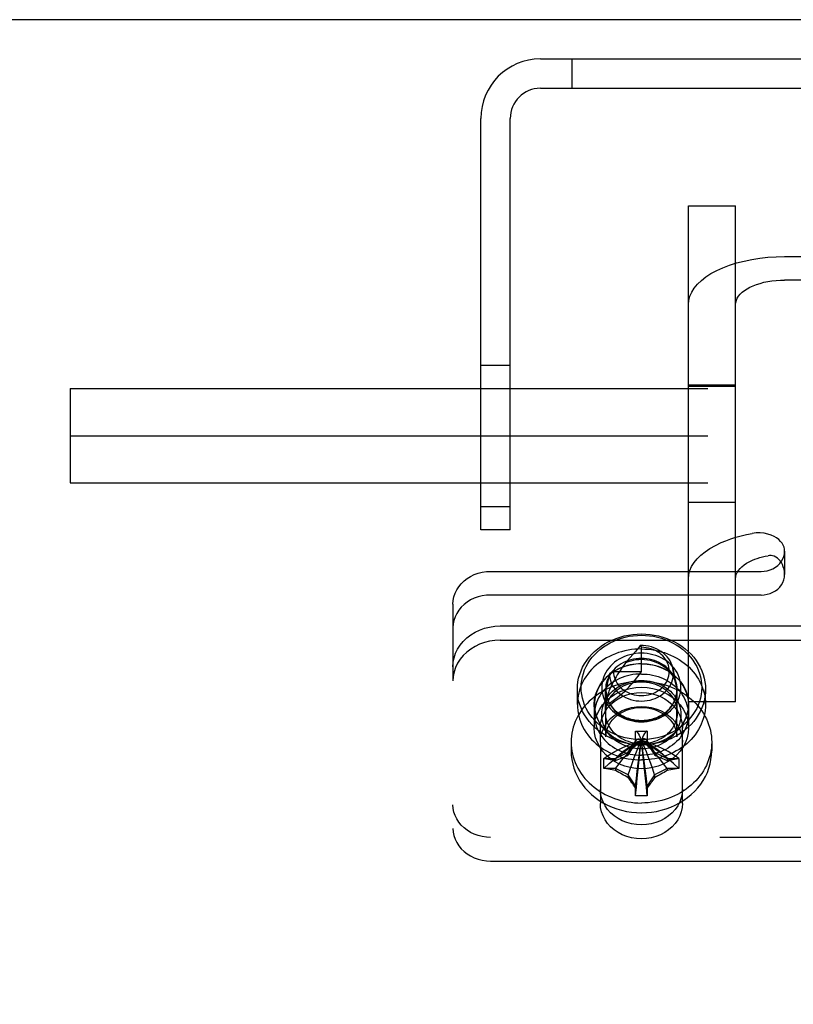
# Model space of a CAD drawing. Header units: inches. Extents: x 0 to 308, y 0 to 199.
# Tile 89 of 139: x 119.06 to 121.11, y 142.72 to 145.33. Entities that reach past the tile are written whole.
import ezdxf

# ---------------------------------------------------------------- set-up
doc = ezdxf.new("R2010")
doc.units = ezdxf.units.IN
doc.header["$LTSCALE"] = 16.920913
doc.header["$MEASUREMENT"] = 0
doc.linetypes.add('HIDDEN', pattern=[0.2, 0.1, -0.1])
doc.layers.get('0').update_dxf_attribs({"linetype": 'CONTINUOUS'})
doc.layers.add('DEFAULT_2', color=8, linetype='HIDDEN')

msp = doc.modelspace()

# ---------------------------------------------------------------- linework, layer by layer
at = {"color": 7, "linetype": 'Continuous'}
msp.add_line((126.4607, 145.3338), (48.8147, 145.3338), dxfattribs=at)
at = {"layer": 'DEFAULT_2', "color": 8, "linetype": 'HIDDEN'}
for p, q in [((120.4417, 145.2298), (126.2417, 145.2298)), ((120.5247, 145.2298), (120.5247, 145.1518)), ((120.4417, 145.1518), (122.1257, 145.1518)), ((120.2837, 143.9798), (120.2837, 145.0718)), ((120.3617, 143.9798), (120.3617, 145.0718)), ((120.8347, 143.5237), (120.8347, 144.8399)), ((120.8347, 144.8399), (120.9597, 144.8399)), ((120.9597, 143.5237), (120.9597, 144.8399)), ((121.0897, 144.7054), (121.8297, 144.7054)), ((121.8297, 144.6429), (121.0897, 144.6429)), ((120.2837, 144.4173), (120.3617, 144.4173)), ((119.1942, 144.3548), (119.1942, 144.1048)), ((119.1942, 144.3548), (126.1942, 144.3548)), ((120.9597, 144.3643), (120.8347, 144.3643)), ((120.9597, 144.3604), (120.8347, 144.3604)), ((119.1942, 144.2298), (126.1942, 144.2298)), ((119.1942, 144.1048), (126.1942, 144.1048)), ((120.2837, 144.0423), (120.3617, 144.0423)), ((120.9597, 144.0523), (120.8347, 144.0523)), ((120.3617, 143.9798), (120.2837, 143.9798)), ((121.0897, 143.9239), (121.0897, 143.8614)), ((120.3097, 143.8697), (121.0272, 143.8697)), ((121.0272, 143.8072), (120.3097, 143.8072)), ((120.2097, 143.7831), (120.2097, 143.5792)), ((120.3347, 143.725), (122.5847, 143.725)), ((120.3347, 143.6875), (122.5847, 143.6875)), ((120.7065, 143.6729), (120.7097, 143.6684)), ((120.6936, 143.6573), (120.673, 143.6334)), ((120.7097, 143.6043), (120.7097, 143.6684)), ((120.673, 143.6334), (120.6677, 143.6272)), ((120.6247, 143.5993), (120.6157, 143.5543)), ((120.6357, 143.6043), (120.6247, 143.5993)), ((120.6357, 143.6043), (120.7097, 143.6043)), ((120.7934, 143.6121), (120.8022, 143.5684)), ((120.2097, 141.002), (120.2097, 143.5792)), ((120.5397, 143.5168), (120.5397, 143.5568)), ((120.6147, 143.4948), (120.6147, 143.5568)), ((120.6157, 143.4309), (120.6157, 143.5543)), ((120.8037, 143.4309), (120.8037, 143.5543)), ((120.8047, 143.4948), (120.8047, 143.5568)), ((120.8797, 143.5168), (120.8797, 143.5568)), ((120.5847, 143.5168), (120.5847, 143.4543)), ((120.5852, 143.4898), (120.5852, 143.5168)), ((120.8342, 143.4898), (120.8342, 143.5168)), ((120.9597, 143.5237), (120.8347, 143.5237)), ((120.8347, 143.5168), (120.8347, 143.4543)), ((120.6007, 143.4168), (120.6007, 143.4543)), ((120.6942, 143.4453), (120.6942, 143.4463)), ((120.6942, 143.4463), (120.7251, 143.4463)), ((120.6942, 143.4144), (120.6942, 143.4453)), ((120.7251, 143.4463), (120.7252, 143.4453)), ((120.7252, 143.4453), (120.7252, 143.4144)), ((120.8187, 143.4168), (120.8187, 143.4543)), ((120.5232, 143.4168), (120.5232, 143.3935)), ((120.6007, 143.4168), (120.6007, 143.2544)), ((120.6748, 143.3904), (120.6947, 143.4203)), ((120.6942, 143.4195), (120.6947, 143.4203)), ((120.7072, 143.421), (120.7097, 143.4221)), ((120.7084, 143.4215), (120.7097, 143.4221)), ((120.7121, 143.421), (120.7097, 143.4221)), ((120.7252, 143.4195), (120.7246, 143.4203)), ((120.7446, 143.3904), (120.7246, 143.4203)), ((120.8187, 143.2544), (120.8187, 143.4168)), ((120.8962, 143.4168), (120.8962, 143.3935)), ((120.6412, 143.3736), (120.6748, 143.3904)), ((120.6748, 143.3904), (120.6759, 143.3922)), ((120.6748, 143.3904), (120.6748, 143.3829)), ((120.7446, 143.3904), (120.7434, 143.3922)), ((120.7446, 143.3904), (120.7446, 143.3829)), ((120.7446, 143.3904), (120.7782, 143.3736)), ((120.6104, 143.3737), (120.6114, 143.3736)), ((120.6114, 143.3736), (120.6412, 143.3736)), ((120.6412, 143.3736), (120.6412, 143.3685)), ((120.7782, 143.3736), (120.7782, 143.3685)), ((120.7782, 143.3736), (120.808, 143.3736)), ((120.808, 143.3736), (120.8089, 143.3737)), ((120.6114, 143.3467), (120.6104, 143.347)), ((120.6412, 143.3467), (120.6114, 143.3467)), ((120.6412, 143.3467), (120.6412, 143.3417)), ((120.6748, 143.3299), (120.6412, 143.3467)), ((120.7782, 143.3467), (120.7446, 143.3299)), ((120.7782, 143.3467), (120.7782, 143.3417)), ((120.808, 143.3467), (120.7782, 143.3467)), ((120.8089, 143.347), (120.808, 143.3467)), ((120.6748, 143.3299), (120.6748, 143.3224)), ((120.6942, 143.3008), (120.6748, 143.3299)), ((120.7446, 143.3299), (120.7252, 143.3008)), ((120.7446, 143.3299), (120.7446, 143.3224)), ((120.6942, 143.275), (120.6942, 143.3008)), ((120.7252, 143.3008), (120.7252, 143.275)), ((120.6942, 143.2744), (120.6942, 143.275)), ((120.7252, 143.275), (120.7251, 143.2744)), ((122.6097, 143.1639), (120.3097, 143.1639)), ((120.3097, 143.1014), (122.6097, 143.1014))]:
    msp.add_line(p, q, dxfattribs=at)
for points in [[(120.8347, 144.5779), (120.8357, 144.5891), (120.8385, 144.6001), (120.8434, 144.6109), (120.85, 144.6216), (120.8586, 144.6318), (120.8688, 144.6417), (120.8808, 144.6511), (120.8943, 144.6599), (120.9094, 144.6681), (120.9258, 144.6756), (120.9434, 144.6824), (120.9622, 144.6884), (120.9819, 144.6935), (121.0025, 144.6978), (121.0237, 144.7011), (121.0454, 144.7035), (121.0674, 144.705), (121.0897, 144.7054)], [(120.9597, 144.5779), (120.9602, 144.5836), (120.9616, 144.5892), (120.9641, 144.5948), (120.9675, 144.6002), (120.9719, 144.6054), (120.9771, 144.6104), (120.9832, 144.6152), (120.9901, 144.6197), (120.9977, 144.6239), (121.0061, 144.6277), (121.0151, 144.6312), (121.0247, 144.6342), (121.0347, 144.6369), (121.0452, 144.639), (121.056, 144.6407), (121.0671, 144.642), (121.0783, 144.6427), (121.0897, 144.6429)], [(120.9216, 143.9464), (120.9339, 143.9514), (120.9468, 143.9561), (120.9602, 143.9603), (120.9741, 143.9641), (120.9884, 143.9675), (121.0032, 143.9704)], [(121.0897, 143.9239), (121.0893, 143.929), (121.0881, 143.9341), (121.086, 143.9393), (121.083, 143.9444), (121.0791, 143.9494), (121.0742, 143.9542), (121.0684, 143.9587), (121.0615, 143.9628), (121.0537, 143.9662), (121.045, 143.969), (121.0354, 143.971), (121.0251, 143.972), (121.0144, 143.9718), (121.0032, 143.9704)], [(120.8347, 143.8505), (120.8356, 143.8614), (120.8384, 143.8721), (120.8429, 143.8827), (120.8493, 143.8931), (120.8574, 143.9031), (120.8672, 143.9128), (120.8786, 143.922), (120.8916, 143.9308), (120.9059, 143.9389), (120.9216, 143.9464)], [(121.004, 143.8994), (121.0103, 143.902), (121.0168, 143.9043), (121.0237, 143.9065), (121.0308, 143.9084), (121.0381, 143.9101), (121.0456, 143.9116)], [(121.0272, 143.8697), (121.0354, 143.8702), (121.0433, 143.8716), (121.0511, 143.8739), (121.0584, 143.877), (121.0652, 143.8809), (121.0714, 143.8856), (121.0767, 143.8909), (121.0813, 143.8968), (121.0849, 143.9031), (121.0875, 143.9098), (121.0891, 143.9167), (121.0897, 143.9239)], [(121.0897, 143.8614), (121.0892, 143.8688), (121.0881, 143.8757), (121.0862, 143.8821), (121.0838, 143.8879), (121.081, 143.8932), (121.0777, 143.8978), (121.0741, 143.9018), (121.0703, 143.9052), (121.0663, 143.9079), (121.0621, 143.9099), (121.0579, 143.9112), (121.0538, 143.912), (121.0497, 143.9121), (121.0456, 143.9116)], [(120.9597, 143.8505), (120.9601, 143.856), (120.9615, 143.8615), (120.9639, 143.8669), (120.9671, 143.8722), (120.9713, 143.8773), (120.9763, 143.8823), (120.9821, 143.887), (120.9887, 143.8914), (120.996, 143.8955), (121.004, 143.8994)], [(120.2097, 143.7831), (120.2103, 143.7929), (120.2122, 143.8024), (120.2153, 143.8117), (120.2196, 143.8207), (120.225, 143.8292), (120.2315, 143.8371), (120.239, 143.8444), (120.2473, 143.8508), (120.2565, 143.8565), (120.2663, 143.8612), (120.2766, 143.8649), (120.2874, 143.8676), (120.2984, 143.8692), (120.3097, 143.8697)], [(121.0272, 143.8072), (121.0354, 143.8077), (121.0433, 143.8091), (121.0511, 143.8114), (121.0584, 143.8145), (121.0652, 143.8184), (121.0714, 143.8231), (121.0767, 143.8284), (121.0813, 143.8343), (121.0849, 143.8406), (121.0875, 143.8473), (121.0891, 143.8542), (121.0897, 143.8614)], [(120.3097, 143.8072), (120.2984, 143.8067), (120.2874, 143.8051), (120.2766, 143.8024), (120.2663, 143.7987), (120.2565, 143.794), (120.2473, 143.7883), (120.239, 143.7819), (120.2315, 143.7746), (120.225, 143.7667), (120.2196, 143.7582), (120.2153, 143.7492), (120.2122, 143.7399), (120.2103, 143.7304), (120.2097, 143.7206)], [(120.2097, 143.6167), (120.2105, 143.6289), (120.2128, 143.6408), (120.2167, 143.6525), (120.222, 143.6637), (120.2288, 143.6743), (120.2369, 143.6842), (120.2463, 143.6932), (120.2567, 143.7013), (120.2682, 143.7084), (120.2804, 143.7142), (120.2934, 143.7189), (120.3069, 143.7222), (120.3206, 143.7243), (120.3347, 143.725)], [(120.5397, 143.5568), (120.5401, 143.5669), (120.5413, 143.5769), (120.5432, 143.5868), (120.546, 143.5966), (120.5495, 143.6062), (120.5538, 143.6156), (120.5588, 143.6247), (120.5645, 143.6335), (120.5709, 143.6419), (120.578, 143.6499), (120.5856, 143.6575), (120.5939, 143.6646), (120.6026, 143.6712), (120.6119, 143.6773), (120.6217, 143.6828), (120.6318, 143.6877), (120.6424, 143.692), (120.6532, 143.6957), (120.6643, 143.6987), (120.6755, 143.701), (120.6869, 143.7027), (120.6983, 143.7037), (120.7097, 143.704)], [(120.7097, 143.4233), (120.6989, 143.4236), (120.6882, 143.4245), (120.6775, 143.4261), (120.6669, 143.4283), (120.6565, 143.4311), (120.6463, 143.4346), (120.6364, 143.4386), (120.6269, 143.4433), (120.6177, 143.4485), (120.6089, 143.4542), (120.6007, 143.4604), (120.5929, 143.4671), (120.5857, 143.4742), (120.5791, 143.4818), (120.5731, 143.4897), (120.5677, 143.4979), (120.563, 143.5065), (120.5589, 143.5153), (120.5556, 143.5244), (120.553, 143.5336), (120.5512, 143.5429), (120.55, 143.5523), (120.5497, 143.5618), (120.55, 143.5713), (120.5512, 143.5807), (120.553, 143.5901), (120.5556, 143.5993), (120.5589, 143.6083), (120.563, 143.6171), (120.5677, 143.6257), (120.5731, 143.634), (120.5791, 143.6419), (120.5857, 143.6494), (120.5929, 143.6566), (120.6007, 143.6633), (120.6089, 143.6695), (120.6177, 143.6752), (120.6268, 143.6804), (120.6364, 143.685), (120.6463, 143.6891), (120.6565, 143.6925), (120.6669, 143.6954), (120.6775, 143.6976), (120.6882, 143.6991), (120.6989, 143.7001), (120.7097, 143.7004)], [(120.7097, 143.704), (120.7211, 143.7037), (120.7325, 143.7027), (120.7438, 143.701), (120.7551, 143.6987), (120.7661, 143.6957), (120.777, 143.692), (120.7875, 143.6877), (120.7977, 143.6828), (120.8074, 143.6773), (120.8167, 143.6712), (120.8255, 143.6646), (120.8337, 143.6575), (120.8414, 143.6499), (120.8484, 143.6419), (120.8548, 143.6335), (120.8605, 143.6247), (120.8655, 143.6156), (120.8698, 143.6062), (120.8733, 143.5966), (120.8761, 143.5868), (120.8781, 143.5769), (120.8793, 143.5669), (120.8797, 143.5568)], [(120.7097, 143.7004), (120.7204, 143.7001), (120.7311, 143.6991), (120.7418, 143.6976), (120.7524, 143.6954), (120.7628, 143.6925), (120.773, 143.6891), (120.7829, 143.685), (120.7925, 143.6804), (120.8017, 143.6752), (120.8104, 143.6695), (120.8187, 143.6633), (120.8264, 143.6566), (120.8336, 143.6494), (120.8403, 143.6419), (120.8463, 143.634), (120.8516, 143.6257), (120.8564, 143.6171), (120.8604, 143.6083), (120.8637, 143.5993), (120.8663, 143.5901), (120.8682, 143.5807), (120.8693, 143.5713), (120.8697, 143.5618), (120.8693, 143.5524), (120.8682, 143.5429), (120.8663, 143.5336), (120.8637, 143.5244), (120.8604, 143.5153), (120.8564, 143.5065), (120.8517, 143.4979), (120.8463, 143.4897), (120.8403, 143.4818), (120.8336, 143.4742), (120.8264, 143.4671), (120.8187, 143.4604), (120.8104, 143.4542), (120.8017, 143.4485), (120.7925, 143.4433), (120.7829, 143.4386), (120.773, 143.4346), (120.7628, 143.4311), (120.7524, 143.4283), (120.7418, 143.4261), (120.7311, 143.4245), (120.7204, 143.4236), (120.7097, 143.4233)], [(120.3347, 143.6875), (120.3206, 143.6868), (120.3069, 143.6847), (120.2934, 143.6814), (120.2804, 143.6767), (120.2682, 143.6709), (120.2567, 143.6638), (120.2463, 143.6557), (120.2369, 143.6467), (120.2288, 143.6368), (120.222, 143.6262), (120.2167, 143.615), (120.2128, 143.6033), (120.2105, 143.5914), (120.2097, 143.5792)], [(120.7065, 143.6729), (120.7025, 143.668), (120.6982, 143.6628), (120.6936, 143.6573)], [(120.7934, 143.6121), (120.793, 143.6139), (120.7912, 143.6202), (120.7887, 143.6263), (120.7857, 143.6323), (120.7821, 143.6379), (120.7779, 143.6433), (120.7731, 143.6483), (120.7679, 143.653), (120.7622, 143.6572), (120.7562, 143.661), (120.7497, 143.6643), (120.743, 143.6671), (120.736, 143.6693), (120.7288, 143.6711), (120.7214, 143.6723), (120.7139, 143.6729), (120.7065, 143.6729)], [(120.7097, 143.664), (120.7008, 143.6638), (120.6919, 143.6632), (120.6831, 143.6622), (120.6743, 143.6608), (120.6657, 143.659), (120.6571, 143.6568), (120.6487, 143.6543), (120.6405, 143.6513), (120.6325, 143.648), (120.6247, 143.6443), (120.6171, 143.6403), (120.6097, 143.6359), (120.6027, 143.6312), (120.5959, 143.6262), (120.5895, 143.6209), (120.5833, 143.6153), (120.5776, 143.6095), (120.5721, 143.6034), (120.5671, 143.597), (120.5624, 143.5904), (120.5582, 143.5837), (120.5544, 143.5767), (120.551, 143.5696), (120.548, 143.5623), (120.5455, 143.5549), (120.5434, 143.5474), (120.5418, 143.5399), (120.5406, 143.5322), (120.5399, 143.5245), (120.5397, 143.5168)], [(120.7097, 143.6528), (120.702, 143.6525), (120.6944, 143.6518), (120.6867, 143.6506), (120.6791, 143.6488), (120.6716, 143.6466), (120.6644, 143.6439), (120.6574, 143.6407), (120.6507, 143.637), (120.6443, 143.633), (120.6384, 143.6286), (120.6328, 143.6238), (120.6277, 143.6186), (120.623, 143.6131), (120.6188, 143.6074), (120.6151, 143.6014), (120.612, 143.5951), (120.6094, 143.5887), (120.6073, 143.5821), (120.6058, 143.5754), (120.605, 143.5686), (120.6047, 143.5618), (120.605, 143.555), (120.6058, 143.5482), (120.6073, 143.5415), (120.6094, 143.535), (120.612, 143.5285), (120.6151, 143.5223), (120.6188, 143.5163), (120.623, 143.5105), (120.6277, 143.505), (120.6328, 143.4999), (120.6384, 143.4951), (120.6443, 143.4906), (120.6507, 143.4866), (120.6574, 143.483), (120.6644, 143.4798), (120.6717, 143.4771), (120.6791, 143.4748), (120.6867, 143.4731), (120.6944, 143.4719), (120.702, 143.4711), (120.7097, 143.4709)], [(120.6357, 143.6043), (120.6359, 143.5988), (120.6367, 143.5934), (120.6381, 143.588), (120.64, 143.5827), (120.6424, 143.5775), (120.6454, 143.5726), (120.6489, 143.5678), (120.6528, 143.5634), (120.6571, 143.5592), (120.6619, 143.5554), (120.667, 143.552), (120.6724, 143.549), (120.6781, 143.5464), (120.6841, 143.5442), (120.6902, 143.5425), (120.6965, 143.5413), (120.703, 143.5405), (120.7094, 143.5402), (120.7159, 143.5405), (120.7223, 143.5412), (120.7286, 143.5424), (120.7348, 143.544), (120.7407, 143.5462), (120.7465, 143.5487), (120.7519, 143.5517), (120.7571, 143.5551), (120.7619, 143.5589), (120.7662, 143.563), (120.7702, 143.5674), (120.7737, 143.5721), (120.7767, 143.5771), (120.7791, 143.5823), (120.7811, 143.5876), (120.7825, 143.5931), (120.7834, 143.5986), (120.7837, 143.6042), (120.7834, 143.6098), (120.7826, 143.6153), (120.7812, 143.6208), (120.7792, 143.6262), (120.7768, 143.6313), (120.7738, 143.6363), (120.7703, 143.641), (120.7664, 143.6455), (120.762, 143.6496), (120.7573, 143.6534), (120.7522, 143.6568), (120.7467, 143.6598), (120.741, 143.6624), (120.735, 143.6645), (120.7289, 143.6662), (120.7225, 143.6674), (120.7162, 143.6682), (120.7097, 143.6684)], [(120.7097, 143.664), (120.7186, 143.6638), (120.7274, 143.6632), (120.7363, 143.6622), (120.745, 143.6608), (120.7537, 143.659), (120.7622, 143.6568), (120.7706, 143.6543), (120.7788, 143.6513), (120.7868, 143.648), (120.7947, 143.6443), (120.8023, 143.6403), (120.8096, 143.6359), (120.8167, 143.6312), (120.8234, 143.6262), (120.8299, 143.6209), (120.836, 143.6153), (120.8418, 143.6095), (120.8472, 143.6034), (120.8522, 143.597), (120.8569, 143.5904), (120.8611, 143.5837), (120.865, 143.5767), (120.8684, 143.5696), (120.8713, 143.5623), (120.8739, 143.5549), (120.876, 143.5474), (120.8776, 143.5399), (120.8787, 143.5322), (120.8794, 143.5245), (120.8797, 143.5168)], [(120.7097, 143.4709), (120.7173, 143.4711), (120.725, 143.4719), (120.7326, 143.4731), (120.7402, 143.4748), (120.7477, 143.4771), (120.7549, 143.4798), (120.762, 143.483), (120.7687, 143.4866), (120.775, 143.4906), (120.781, 143.4951), (120.7865, 143.4999), (120.7917, 143.505), (120.7963, 143.5105), (120.8005, 143.5163), (120.8042, 143.5223), (120.8074, 143.5285), (120.81, 143.535), (120.812, 143.5416), (120.8135, 143.5483), (120.8144, 143.555), (120.8147, 143.5618), (120.8144, 143.5686), (120.8135, 143.5754), (120.812, 143.5821), (120.81, 143.5887), (120.8074, 143.5951), (120.8042, 143.6014), (120.8005, 143.6074), (120.7963, 143.6132), (120.7917, 143.6186), (120.7865, 143.6238), (120.781, 143.6286), (120.775, 143.633), (120.7687, 143.6371), (120.7619, 143.6407), (120.7549, 143.6439), (120.7477, 143.6466), (120.7402, 143.6488), (120.7326, 143.6506), (120.725, 143.6518), (120.7173, 143.6525), (120.7097, 143.6528)], [(120.5847, 143.5168), (120.5856, 143.53), (120.5883, 143.5427), (120.5928, 143.5552), (120.599, 143.5671), (120.6068, 143.5783), (120.6161, 143.5886), (120.6268, 143.5978), (120.6387, 143.6059), (120.6516, 143.6127), (120.6653, 143.618), (120.6798, 143.6219), (120.6946, 143.6243), (120.7097, 143.6251), (120.7247, 143.6243), (120.7396, 143.6219), (120.754, 143.618), (120.7678, 143.6127), (120.7807, 143.6059), (120.7926, 143.5978), (120.8032, 143.5886), (120.8125, 143.5783), (120.8203, 143.5671), (120.8265, 143.5552), (120.831, 143.5427), (120.8337, 143.53), (120.8347, 143.5168)], [(120.7097, 143.6246), (120.7021, 143.6244), (120.6947, 143.6239), (120.6872, 143.6229), (120.6799, 143.6215), (120.6726, 143.6198), (120.6655, 143.6176), (120.6586, 143.6151), (120.6518, 143.6123), (120.6453, 143.6091), (120.6389, 143.6056), (120.6329, 143.6017), (120.6271, 143.5975), (120.6216, 143.5931), (120.6165, 143.5883), (120.6117, 143.5833), (120.6072, 143.5781), (120.6031, 143.5726), (120.5994, 143.5669), (120.5961, 143.5611), (120.5933, 143.5551), (120.5908, 143.5489), (120.5888, 143.5426), (120.5872, 143.5363), (120.5861, 143.5298), (120.5854, 143.5233), (120.5852, 143.5168)], [(120.7097, 143.6391), (120.7027, 143.6389), (120.6958, 143.6382), (120.6889, 143.6371), (120.682, 143.6355), (120.6753, 143.6335), (120.6687, 143.6311), (120.6624, 143.6282), (120.6563, 143.6249), (120.6505, 143.6212), (120.6451, 143.6172), (120.6401, 143.6129), (120.6355, 143.6082), (120.6312, 143.6033), (120.6275, 143.598), (120.6241, 143.5926), (120.6213, 143.5869), (120.6189, 143.5811), (120.6171, 143.5752), (120.6157, 143.5691), (120.6149, 143.563), (120.6147, 143.5568)], [(120.6677, 143.6272), (120.6636, 143.6216), (120.6597, 143.6162), (120.656, 143.6108), (120.6524, 143.6055), (120.649, 143.6003), (120.6457, 143.5953), (120.6426, 143.5903), (120.6398, 143.5855), (120.6371, 143.5808), (120.6347, 143.5764), (120.6324, 143.572), (120.6303, 143.5678), (120.6284, 143.5637), (120.6266, 143.5597), (120.625, 143.5558), (120.6235, 143.552), (120.6221, 143.5482), (120.6209, 143.5444), (120.6197, 143.5406), (120.6187, 143.5367), (120.6178, 143.5329), (120.617, 143.5291), (120.6164, 143.5253), (120.616, 143.5215), (120.6158, 143.5179), (120.6157, 143.5143)], [(120.7097, 143.6357), (120.7025, 143.6355), (120.6954, 143.6348), (120.6882, 143.6336), (120.6812, 143.6319), (120.6743, 143.6298), (120.6677, 143.6272)], [(120.8047, 143.5568), (120.8044, 143.563), (120.8036, 143.5691), (120.8023, 143.5752), (120.8004, 143.5811), (120.7981, 143.5869), (120.7952, 143.5926), (120.7919, 143.5981), (120.7881, 143.6033), (120.7839, 143.6082), (120.7792, 143.6129), (120.7742, 143.6172), (120.7688, 143.6212), (120.763, 143.6249), (120.757, 143.6282), (120.7506, 143.6311), (120.7441, 143.6335), (120.7373, 143.6355), (120.7305, 143.6371), (120.7235, 143.6382), (120.7166, 143.6389), (120.7097, 143.6391)], [(120.8022, 143.5684), (120.8004, 143.5755), (120.798, 143.5823), (120.7948, 143.5888), (120.791, 143.5951), (120.7866, 143.6011), (120.7815, 143.6068), (120.776, 143.612), (120.7699, 143.6168), (120.7633, 143.6212), (120.7564, 143.625), (120.7491, 143.6282), (120.7415, 143.6309), (120.7337, 143.633), (120.7257, 143.6345), (120.7177, 143.6354), (120.7097, 143.6357)], [(120.7097, 143.6246), (120.7172, 143.6244), (120.7247, 143.6239), (120.7321, 143.6229), (120.7395, 143.6215), (120.7467, 143.6198), (120.7538, 143.6176), (120.7608, 143.6151), (120.7675, 143.6123), (120.7741, 143.6091), (120.7804, 143.6056), (120.7864, 143.6017), (120.7922, 143.5975), (120.7977, 143.5931), (120.8029, 143.5883), (120.8077, 143.5833), (120.8121, 143.5781), (120.8162, 143.5726), (120.8199, 143.5669), (120.8232, 143.5611), (120.8261, 143.5551), (120.8285, 143.5489), (120.8306, 143.5426), (120.8321, 143.5363), (120.8333, 143.5298), (120.8339, 143.5233), (120.8342, 143.5168)], [(120.7097, 143.5976), (120.7021, 143.5974), (120.6947, 143.5969), (120.6872, 143.5959), (120.6799, 143.5945), (120.6726, 143.5928), (120.6655, 143.5906), (120.6586, 143.5881), (120.6518, 143.5853), (120.6453, 143.5821), (120.6389, 143.5786), (120.6329, 143.5747), (120.6271, 143.5705), (120.6216, 143.5661), (120.6165, 143.5613), (120.6117, 143.5563), (120.6072, 143.5511), (120.6031, 143.5456), (120.5994, 143.5399), (120.5961, 143.5341), (120.5933, 143.5281), (120.5908, 143.5219), (120.5888, 143.5156), (120.5872, 143.5093), (120.5861, 143.5028), (120.5854, 143.4963), (120.5852, 143.4898)], [(120.6157, 143.5143), (120.6234, 143.5194), (120.6309, 143.5246), (120.6381, 143.5298), (120.6451, 143.5352), (120.6519, 143.5406), (120.6584, 143.546), (120.6647, 143.5516), (120.6707, 143.5572), (120.6765, 143.5629), (120.682, 143.5687), (120.6873, 143.5745), (120.6923, 143.5803), (120.697, 143.5863), (120.7015, 143.5922), (120.7057, 143.5983), (120.7097, 143.6043)], [(120.6247, 143.5993), (120.625, 143.593), (120.6259, 143.5867), (120.6275, 143.5805), (120.6297, 143.5743), (120.6326, 143.5683), (120.636, 143.5626), (120.6401, 143.5571), (120.6446, 143.552), (120.6497, 143.5472), (120.6552, 143.5428), (120.6612, 143.5389), (120.6675, 143.5354), (120.6741, 143.5325), (120.6811, 143.53), (120.6882, 143.5281), (120.6955, 143.5268), (120.703, 143.526), (120.7104, 143.5257), (120.7179, 143.5261), (120.7253, 143.527), (120.7326, 143.5285), (120.7397, 143.5305), (120.7466, 143.533), (120.7532, 143.5361), (120.7594, 143.5397), (120.7653, 143.5437), (120.7707, 143.5482), (120.7757, 143.553), (120.7801, 143.5582), (120.7841, 143.5637), (120.7874, 143.5695), (120.7901, 143.5756), (120.7922, 143.5818), (120.7937, 143.5881), (120.7945, 143.5946), (120.7946, 143.6011), (120.7941, 143.6075), (120.7934, 143.6121)], [(120.7097, 143.5976), (120.7172, 143.5974), (120.7247, 143.5969), (120.7321, 143.5959), (120.7395, 143.5945), (120.7467, 143.5928), (120.7538, 143.5906), (120.7608, 143.5881), (120.7675, 143.5853), (120.7741, 143.5821), (120.7804, 143.5786), (120.7864, 143.5747), (120.7922, 143.5705), (120.7977, 143.5661), (120.8029, 143.5613), (120.8077, 143.5563), (120.8121, 143.5511), (120.8162, 143.5456), (120.8199, 143.5399), (120.8232, 143.5341), (120.8261, 143.5281), (120.8285, 143.5219), (120.8306, 143.5156), (120.8321, 143.5093), (120.8333, 143.5028), (120.8339, 143.4963), (120.8342, 143.4898)], [(120.7097, 143.5783), (120.7005, 143.5781), (120.6914, 143.5776), (120.6823, 143.5766), (120.6733, 143.5752), (120.6644, 143.5735), (120.6555, 143.5714), (120.6468, 143.5689), (120.6383, 143.566), (120.6299, 143.5628), (120.6218, 143.5593), (120.6138, 143.5554), (120.6061, 143.5511), (120.5986, 143.5466), (120.5914, 143.5417), (120.5844, 143.5365), (120.5778, 143.531), (120.5715, 143.5253), (120.5655, 143.5193), (120.5599, 143.513), (120.5546, 143.5066), (120.5497, 143.4999), (120.5452, 143.493), (120.5411, 143.4859), (120.5374, 143.4786), (120.5341, 143.4712), (120.5312, 143.4637), (120.5288, 143.4561), (120.5268, 143.4483), (120.5252, 143.4405), (120.5241, 143.4327), (120.5234, 143.4248), (120.5232, 143.4168)], [(120.7097, 143.3989), (120.702, 143.3991), (120.6944, 143.3999), (120.6867, 143.4011), (120.6791, 143.4028), (120.6717, 143.4051), (120.6644, 143.4078), (120.6574, 143.411), (120.6507, 143.4146), (120.6443, 143.4186), (120.6384, 143.4231), (120.6328, 143.4279), (120.6277, 143.433), (120.623, 143.4385), (120.6188, 143.4443), (120.6151, 143.4503), (120.612, 143.4565), (120.6094, 143.463), (120.6073, 143.4695), (120.6058, 143.4762), (120.605, 143.483), (120.6047, 143.4898), (120.605, 143.4966), (120.6058, 143.5034), (120.6073, 143.5101), (120.6094, 143.5167), (120.612, 143.5231), (120.6151, 143.5294), (120.6188, 143.5354), (120.623, 143.5411), (120.6277, 143.5466), (120.6328, 143.5518), (120.6384, 143.5566), (120.6443, 143.561), (120.6507, 143.565), (120.6574, 143.5687), (120.6644, 143.5719), (120.6716, 143.5746), (120.6791, 143.5768), (120.6867, 143.5786), (120.6944, 143.5798), (120.702, 143.5805), (120.7097, 143.5808)], [(120.6147, 143.4948), (120.6149, 143.501), (120.6157, 143.5071), (120.6171, 143.5132), (120.6189, 143.5191), (120.6213, 143.5249), (120.6241, 143.5306), (120.6275, 143.536), (120.6312, 143.5413), (120.6355, 143.5462), (120.6401, 143.5509), (120.6451, 143.5552), (120.6505, 143.5592), (120.6563, 143.5629), (120.6624, 143.5662), (120.6687, 143.5691), (120.6753, 143.5715), (120.682, 143.5735), (120.6889, 143.5751), (120.6958, 143.5762), (120.7027, 143.5769), (120.7097, 143.5771)], [(120.7097, 143.5808), (120.7173, 143.5805), (120.725, 143.5798), (120.7326, 143.5786), (120.7402, 143.5768), (120.7477, 143.5746), (120.7549, 143.5719), (120.7619, 143.5687), (120.7687, 143.5651), (120.775, 143.561), (120.781, 143.5566), (120.7865, 143.5518), (120.7917, 143.5466), (120.7963, 143.5412), (120.8005, 143.5354), (120.8042, 143.5294), (120.8074, 143.5231), (120.81, 143.5167), (120.812, 143.5101), (120.8135, 143.5034), (120.8144, 143.4966), (120.8147, 143.4898), (120.8144, 143.483), (120.8135, 143.4763), (120.812, 143.4696), (120.81, 143.463), (120.8074, 143.4565), (120.8042, 143.4503), (120.8005, 143.4443), (120.7963, 143.4385), (120.7917, 143.433), (120.7865, 143.4279), (120.781, 143.4231), (120.775, 143.4186), (120.7687, 143.4146), (120.762, 143.411), (120.7549, 143.4078), (120.7477, 143.4051), (120.7402, 143.4028), (120.7326, 143.4011), (120.725, 143.3999), (120.7173, 143.3991), (120.7097, 143.3989)], [(120.7097, 143.5783), (120.7188, 143.5781), (120.7279, 143.5776), (120.737, 143.5766), (120.7461, 143.5752), (120.755, 143.5735), (120.7638, 143.5714), (120.7725, 143.5689), (120.781, 143.566), (120.7894, 143.5628), (120.7976, 143.5593), (120.8055, 143.5554), (120.8133, 143.5511), (120.8208, 143.5466), (120.828, 143.5417), (120.8349, 143.5365), (120.8415, 143.531), (120.8479, 143.5253), (120.8538, 143.5193), (120.8595, 143.513), (120.8647, 143.5066), (120.8696, 143.4999), (120.8741, 143.493), (120.8783, 143.4859), (120.882, 143.4786), (120.8853, 143.4712), (120.8881, 143.4637), (120.8906, 143.4561), (120.8926, 143.4483), (120.8941, 143.4405), (120.8953, 143.4327), (120.8959, 143.4248), (120.8962, 143.4168)], [(120.7097, 143.5771), (120.7166, 143.5769), (120.7235, 143.5762), (120.7305, 143.5751), (120.7373, 143.5735), (120.7441, 143.5715), (120.7506, 143.5691), (120.757, 143.5662), (120.763, 143.5629), (120.7688, 143.5592), (120.7742, 143.5552), (120.7792, 143.5509), (120.7839, 143.5462), (120.7881, 143.5413), (120.7919, 143.5361), (120.7952, 143.5306), (120.7981, 143.5249), (120.8004, 143.5191), (120.8023, 143.5132), (120.8036, 143.5071), (120.8044, 143.501), (120.8047, 143.4948)], [(120.8037, 143.5543), (120.8033, 143.5614), (120.8022, 143.5684)], [(120.7097, 143.4096), (120.6983, 143.4099), (120.6869, 143.4109), (120.6755, 143.4126), (120.6643, 143.4149), (120.6532, 143.418), (120.6424, 143.4216), (120.6318, 143.4259), (120.6217, 143.4309), (120.6119, 143.4364), (120.6026, 143.4424), (120.5939, 143.449), (120.5856, 143.4562), (120.578, 143.4637), (120.5709, 143.4718), (120.5645, 143.4802), (120.5588, 143.4889), (120.5538, 143.498), (120.5495, 143.5074), (120.546, 143.517), (120.5432, 143.5268), (120.5413, 143.5367), (120.5401, 143.5468), (120.5397, 143.5568)], [(120.5847, 143.4543), (120.5856, 143.4675), (120.5883, 143.4802), (120.5928, 143.4927), (120.599, 143.5046), (120.6068, 143.5158), (120.6161, 143.5261), (120.6268, 143.5353), (120.6387, 143.5434), (120.6516, 143.5502), (120.6653, 143.5555), (120.6798, 143.5594), (120.6946, 143.5618), (120.7097, 143.5626), (120.7247, 143.5618), (120.7396, 143.5594), (120.754, 143.5555), (120.7678, 143.5502), (120.7807, 143.5434), (120.7926, 143.5353), (120.8032, 143.5261), (120.8125, 143.5158), (120.8203, 143.5046), (120.8265, 143.4927), (120.831, 143.4802), (120.8337, 143.4675), (120.8347, 143.4543)], [(120.6007, 143.4543), (120.6015, 143.4658), (120.6038, 143.4769), (120.6078, 143.4878), (120.6132, 143.4982), (120.62, 143.5079), (120.6281, 143.5169), (120.6374, 143.525), (120.6477, 143.532), (120.659, 143.5379), (120.671, 143.5426), (120.6836, 143.546), (120.6965, 143.548), (120.7097, 143.5487), (120.7228, 143.548), (120.7358, 143.546), (120.7483, 143.5426), (120.7603, 143.5379), (120.7716, 143.532), (120.7819, 143.525), (120.7913, 143.5169), (120.7994, 143.5079), (120.8062, 143.4982), (120.8116, 143.4878), (120.8155, 143.4769), (120.8179, 143.4658), (120.8187, 143.4543)], [(120.6147, 143.5568), (120.6149, 143.5507), (120.6157, 143.5445), (120.6171, 143.5385), (120.6189, 143.5325), (120.6213, 143.5267), (120.6241, 143.521), (120.6275, 143.5156), (120.6313, 143.5104), (120.6355, 143.5054), (120.6401, 143.5008), (120.6452, 143.4964), (120.6506, 143.4924), (120.6563, 143.4888), (120.6624, 143.4855), (120.6687, 143.4826), (120.6753, 143.4801), (120.682, 143.4781), (120.6889, 143.4765), (120.6958, 143.4754), (120.7028, 143.4748), (120.7097, 143.4746)], [(120.6157, 143.5543), (120.616, 143.5472), (120.6171, 143.5401), (120.6189, 143.5332), (120.6214, 143.5264), (120.6245, 143.5198), (120.6283, 143.5135), (120.6328, 143.5075), (120.6378, 143.5019), (120.6434, 143.4966), (120.6494, 143.4918), (120.656, 143.4875), (120.663, 143.4837), (120.6703, 143.4804), (120.6779, 143.4777), (120.6857, 143.4756), (120.6936, 143.4741), (120.7016, 143.4732), (120.7097, 143.4729)], [(120.8797, 143.5568), (120.8793, 143.5468), (120.8781, 143.5367), (120.8761, 143.5268), (120.8733, 143.517), (120.8698, 143.5074), (120.8655, 143.4981), (120.8605, 143.489), (120.8548, 143.4802), (120.8484, 143.4718), (120.8414, 143.4637), (120.8337, 143.4562), (120.8255, 143.4491), (120.8167, 143.4424), (120.8074, 143.4364), (120.7977, 143.4309), (120.7875, 143.4259), (120.777, 143.4216), (120.7661, 143.418), (120.7551, 143.4149), (120.7438, 143.4126), (120.7325, 143.4109), (120.7211, 143.4099), (120.7097, 143.4096)], [(120.7097, 143.4746), (120.7166, 143.4748), (120.7235, 143.4754), (120.7305, 143.4765), (120.7373, 143.4781), (120.7441, 143.4801), (120.7506, 143.4826), (120.757, 143.4855), (120.763, 143.4888), (120.7688, 143.4924), (120.7742, 143.4964), (120.7792, 143.5008), (120.7839, 143.5054), (120.7881, 143.5104), (120.7919, 143.5156), (120.7952, 143.5211), (120.7981, 143.5267), (120.8004, 143.5325), (120.8023, 143.5385), (120.8036, 143.5445), (120.8044, 143.5507), (120.8047, 143.5568)], [(120.7097, 143.4729), (120.7177, 143.4732), (120.7257, 143.4741), (120.7337, 143.4756), (120.7415, 143.4777), (120.7491, 143.4804), (120.7564, 143.4837), (120.7633, 143.4875), (120.7699, 143.4918), (120.776, 143.4966), (120.7815, 143.5019), (120.7866, 143.5075), (120.791, 143.5135), (120.7948, 143.5198), (120.798, 143.5264), (120.8004, 143.5332), (120.8022, 143.5401), (120.8033, 143.5472), (120.8037, 143.5543)], [(120.5397, 143.5168), (120.5399, 143.5091), (120.5406, 143.5014), (120.5418, 143.4938), (120.5434, 143.4862), (120.5455, 143.4787), (120.548, 143.4713), (120.551, 143.4641), (120.5544, 143.4569), (120.5582, 143.45), (120.5624, 143.4432), (120.5671, 143.4366), (120.5721, 143.4303), (120.5776, 143.4242), (120.5833, 143.4183), (120.5895, 143.4127), (120.5959, 143.4074), (120.6027, 143.4024), (120.6097, 143.3977), (120.6171, 143.3934), (120.6247, 143.3893), (120.6325, 143.3856), (120.6405, 143.3823), (120.6487, 143.3794), (120.6571, 143.3768), (120.6657, 143.3746), (120.6743, 143.3728), (120.6831, 143.3714), (120.6919, 143.3704), (120.7008, 143.3698), (120.7097, 143.3696)], [(120.8347, 143.5168), (120.8337, 143.5037), (120.831, 143.4909), (120.8265, 143.4784), (120.8203, 143.4665), (120.8125, 143.4553), (120.8032, 143.445), (120.7926, 143.4358), (120.7807, 143.4277), (120.7678, 143.421), (120.754, 143.4156), (120.7396, 143.4117), (120.7247, 143.4094), (120.7097, 143.4086), (120.6946, 143.4094), (120.6798, 143.4117), (120.6653, 143.4156), (120.6516, 143.421), (120.6387, 143.4277), (120.6268, 143.4358), (120.6161, 143.445), (120.6068, 143.4553), (120.599, 143.4665), (120.5928, 143.4784), (120.5883, 143.4909), (120.5856, 143.5037), (120.5847, 143.5168)], [(120.5852, 143.5168), (120.5854, 143.5103), (120.5861, 143.5038), (120.5872, 143.4974), (120.5888, 143.491), (120.5908, 143.4847), (120.5933, 143.4786), (120.5961, 143.4726), (120.5994, 143.4667), (120.6031, 143.461), (120.6072, 143.4556), (120.6117, 143.4503), (120.6165, 143.4453), (120.6216, 143.4406), (120.6271, 143.4361), (120.6329, 143.432), (120.6389, 143.4281), (120.6453, 143.4246), (120.6518, 143.4214), (120.6586, 143.4185), (120.6655, 143.416), (120.6726, 143.4139), (120.6799, 143.4121), (120.6872, 143.4108), (120.6947, 143.4098), (120.7021, 143.4092), (120.7097, 143.409)], [(120.8797, 143.5168), (120.8794, 143.5091), (120.8787, 143.5014), (120.8776, 143.4938), (120.876, 143.4862), (120.8739, 143.4787), (120.8713, 143.4713), (120.8684, 143.4641), (120.865, 143.4569), (120.8611, 143.45), (120.8569, 143.4432), (120.8522, 143.4366), (120.8472, 143.4303), (120.8418, 143.4242), (120.836, 143.4183), (120.8299, 143.4127), (120.8234, 143.4074), (120.8167, 143.4024), (120.8096, 143.3977), (120.8023, 143.3934), (120.7947, 143.3893), (120.7868, 143.3856), (120.7788, 143.3823), (120.7706, 143.3794), (120.7622, 143.3768), (120.7537, 143.3746), (120.745, 143.3728), (120.7363, 143.3714), (120.7274, 143.3704), (120.7186, 143.3698), (120.7097, 143.3696)], [(120.8342, 143.5168), (120.8339, 143.5103), (120.8333, 143.5038), (120.8321, 143.4974), (120.8306, 143.491), (120.8285, 143.4847), (120.8261, 143.4786), (120.8232, 143.4726), (120.8199, 143.4667), (120.8162, 143.461), (120.8121, 143.4556), (120.8077, 143.4503), (120.8029, 143.4453), (120.7977, 143.4406), (120.7922, 143.4361), (120.7864, 143.432), (120.7804, 143.4281), (120.7741, 143.4246), (120.7675, 143.4214), (120.7608, 143.4185), (120.7538, 143.416), (120.7467, 143.4139), (120.7395, 143.4121), (120.7321, 143.4108), (120.7247, 143.4098), (120.7172, 143.4092), (120.7097, 143.409)], [(120.5852, 143.4898), (120.5854, 143.4833), (120.5861, 143.4768), (120.5872, 143.4704), (120.5888, 143.464), (120.5908, 143.4577), (120.5933, 143.4516), (120.5961, 143.4456), (120.5994, 143.4397), (120.6031, 143.434), (120.6072, 143.4286), (120.6117, 143.4233), (120.6165, 143.4183), (120.6216, 143.4136), (120.6271, 143.4091), (120.6329, 143.405), (120.6389, 143.4011), (120.6453, 143.3976), (120.6518, 143.3944), (120.6586, 143.3915), (120.6655, 143.389), (120.6726, 143.3869), (120.6799, 143.3851), (120.6872, 143.3838), (120.6947, 143.3828), (120.7021, 143.3822), (120.7097, 143.382)], [(120.6007, 143.4168), (120.6015, 143.4283), (120.6038, 143.4394), (120.6078, 143.4503), (120.6132, 143.4607), (120.62, 143.4704), (120.6281, 143.4794), (120.6374, 143.4875), (120.6477, 143.4945), (120.659, 143.5004), (120.671, 143.5051), (120.6836, 143.5085), (120.6965, 143.5105), (120.7097, 143.5112), (120.7228, 143.5105), (120.7358, 143.5085), (120.7483, 143.5051), (120.7603, 143.5004), (120.7716, 143.4945), (120.7819, 143.4875), (120.7913, 143.4794), (120.7994, 143.4704), (120.8062, 143.4607), (120.8116, 143.4503), (120.8155, 143.4394), (120.8179, 143.4283), (120.8187, 143.4168)], [(120.7097, 143.4126), (120.7028, 143.4128), (120.6958, 143.4134), (120.6889, 143.4145), (120.682, 143.4161), (120.6753, 143.4181), (120.6687, 143.4206), (120.6624, 143.4235), (120.6563, 143.4268), (120.6506, 143.4304), (120.6452, 143.4344), (120.6401, 143.4388), (120.6355, 143.4434), (120.6313, 143.4484), (120.6275, 143.4536), (120.6241, 143.459), (120.6213, 143.4647), (120.6189, 143.4705), (120.6171, 143.4765), (120.6157, 143.4825), (120.6149, 143.4887), (120.6147, 143.4948)], [(120.6157, 143.4309), (120.6161, 143.4379), (120.6172, 143.4448), (120.6191, 143.4516), (120.6217, 143.4581), (120.625, 143.4644), (120.6288, 143.4704), (120.6333, 143.4761), (120.6383, 143.4814), (120.6439, 143.4863), (120.6499, 143.4907), (120.6564, 143.4948), (120.6632, 143.4983), (120.6704, 143.5014), (120.6779, 143.5039), (120.6856, 143.506), (120.6935, 143.5074), (120.7016, 143.5083), (120.7097, 143.5086)], [(120.7097, 143.5086), (120.7177, 143.5083), (120.7258, 143.5074), (120.7337, 143.506), (120.7414, 143.504), (120.7489, 143.5014), (120.7561, 143.4984), (120.7629, 143.4948), (120.7694, 143.4908), (120.7754, 143.4863), (120.781, 143.4814), (120.786, 143.4761), (120.7905, 143.4704), (120.7944, 143.4644), (120.7977, 143.4581), (120.8003, 143.4516), (120.8021, 143.4448), (120.8033, 143.4379), (120.8037, 143.4309)], [(120.8047, 143.4948), (120.8044, 143.4887), (120.8036, 143.4825), (120.8023, 143.4765), (120.8004, 143.4705), (120.7981, 143.4647), (120.7952, 143.4591), (120.7919, 143.4536), (120.7881, 143.4484), (120.7839, 143.4434), (120.7792, 143.4388), (120.7742, 143.4344), (120.7688, 143.4304), (120.763, 143.4268), (120.757, 143.4235), (120.7506, 143.4206), (120.7441, 143.4181), (120.7373, 143.4161), (120.7305, 143.4145), (120.7235, 143.4134), (120.7166, 143.4128), (120.7097, 143.4126)], [(120.8342, 143.4898), (120.8339, 143.4833), (120.8333, 143.4768), (120.8321, 143.4704), (120.8306, 143.464), (120.8285, 143.4577), (120.8261, 143.4516), (120.8232, 143.4456), (120.8199, 143.4397), (120.8162, 143.434), (120.8121, 143.4286), (120.8077, 143.4233), (120.8029, 143.4183), (120.7977, 143.4136), (120.7922, 143.4091), (120.7864, 143.405), (120.7804, 143.4011), (120.7741, 143.3976), (120.7675, 143.3944), (120.7608, 143.3915), (120.7538, 143.389), (120.7467, 143.3869), (120.7395, 143.3851), (120.7321, 143.3838), (120.7247, 143.3828), (120.7172, 143.3822), (120.7097, 143.382)], [(120.8347, 143.4543), (120.8337, 143.4412), (120.831, 143.4284), (120.8265, 143.4159), (120.8203, 143.404), (120.8125, 143.3928), (120.8032, 143.3825), (120.7926, 143.3733), (120.7807, 143.3652), (120.7678, 143.3585), (120.754, 143.3531), (120.7396, 143.3492), (120.7247, 143.3469), (120.7097, 143.3461), (120.6946, 143.3469), (120.6798, 143.3492), (120.6653, 143.3531), (120.6516, 143.3585), (120.6387, 143.3652), (120.6268, 143.3733), (120.6161, 143.3825), (120.6068, 143.3928), (120.599, 143.404), (120.5928, 143.4159), (120.5883, 143.4284), (120.5856, 143.4412), (120.5847, 143.4543)], [(120.6942, 143.4463), (120.6963, 143.4455), (120.6986, 143.4434), (120.7011, 143.44), (120.7038, 143.4353), (120.7066, 143.4294), (120.7097, 143.4221)], [(120.7251, 143.4463), (120.723, 143.4455), (120.7207, 143.4434), (120.7182, 143.44), (120.7155, 143.4353), (120.7127, 143.4294), (120.7097, 143.4221)], [(120.5232, 143.4168), (120.5234, 143.4089), (120.5241, 143.401), (120.5252, 143.3931), (120.5268, 143.3853), (120.5288, 143.3776), (120.5312, 143.3699), (120.5341, 143.3624), (120.5374, 143.355), (120.5411, 143.3478), (120.5452, 143.3407), (120.5497, 143.3338), (120.5546, 143.3271), (120.5599, 143.3206), (120.5655, 143.3144), (120.5715, 143.3084), (120.5778, 143.3026), (120.5844, 143.2972), (120.5914, 143.292), (120.5986, 143.2871), (120.6061, 143.2825), (120.6138, 143.2783), (120.6218, 143.2744), (120.6299, 143.2708), (120.6383, 143.2676), (120.6468, 143.2648), (120.6555, 143.2623), (120.6644, 143.2602), (120.6733, 143.2584), (120.6823, 143.2571), (120.6914, 143.2561), (120.7005, 143.2555), (120.7097, 143.2553)], [(120.6104, 143.3737), (120.6241, 143.3829), (120.6389, 143.3917), (120.6549, 143.4), (120.672, 143.4078), (120.6903, 143.4152), (120.7097, 143.4221)], [(120.6104, 143.347), (120.6241, 143.3598), (120.6389, 143.3726), (120.6549, 143.3852), (120.672, 143.3976), (120.6903, 143.41), (120.7097, 143.4221)], [(120.6412, 143.3467), (120.6506, 143.3596), (120.6608, 143.3724), (120.6719, 143.3851), (120.6837, 143.3976), (120.6963, 143.4099), (120.7097, 143.4221)], [(120.6412, 143.3736), (120.6506, 143.3828), (120.6608, 143.3916), (120.6719, 143.3999), (120.6837, 143.4078), (120.6963, 143.4152), (120.7072, 143.421)], [(120.6748, 143.3299), (120.6796, 143.3452), (120.6848, 143.3605), (120.6904, 143.3758), (120.6964, 143.3912), (120.7028, 143.4066), (120.7097, 143.4221)], [(120.6748, 143.3829), (120.6771, 143.3865), (120.6794, 143.3902), (120.6818, 143.394), (120.6842, 143.3978), (120.6866, 143.4018), (120.6891, 143.4059), (120.6916, 143.4101), (120.6942, 143.4144)], [(120.6759, 143.3922), (120.6796, 143.3973), (120.6848, 143.4035), (120.6904, 143.4092), (120.6964, 143.4141), (120.7028, 143.4185), (120.7084, 143.4215)], [(120.6942, 143.2744), (120.6963, 143.2973), (120.6986, 143.3209), (120.7011, 143.3452), (120.7038, 143.3701), (120.7066, 143.3958), (120.7097, 143.4221)], [(120.6942, 143.3008), (120.6963, 143.3201), (120.6986, 143.3397), (120.7011, 143.3597), (120.7038, 143.3802), (120.7066, 143.401), (120.7097, 143.4221)], [(120.6947, 143.4203), (120.6963, 143.4224), (120.6986, 143.4243), (120.7011, 143.4252), (120.7038, 143.4252), (120.7066, 143.4241), (120.7097, 143.4221)], [(120.7246, 143.4203), (120.723, 143.4224), (120.7207, 143.4243), (120.7182, 143.4252), (120.7155, 143.4252), (120.7127, 143.4241), (120.7097, 143.4221)], [(120.7251, 143.2744), (120.723, 143.2973), (120.7207, 143.3209), (120.7182, 143.3452), (120.7155, 143.3701), (120.7127, 143.3958), (120.7097, 143.4221)], [(120.7252, 143.3008), (120.723, 143.3201), (120.7207, 143.3397), (120.7182, 143.3597), (120.7155, 143.3802), (120.7127, 143.401), (120.7097, 143.4221)], [(120.7446, 143.3299), (120.7398, 143.3452), (120.7345, 143.3605), (120.7289, 143.3758), (120.7229, 143.3912), (120.7165, 143.4066), (120.7097, 143.4221)], [(120.8089, 143.347), (120.7952, 143.3598), (120.7804, 143.3726), (120.7644, 143.3852), (120.7473, 143.3976), (120.7291, 143.41), (120.7097, 143.4221)], [(120.7782, 143.3467), (120.7687, 143.3596), (120.7585, 143.3724), (120.7475, 143.3851), (120.7357, 143.3976), (120.7231, 143.4099), (120.7097, 143.4221)], [(120.8089, 143.3737), (120.7952, 143.3829), (120.7804, 143.3917), (120.7644, 143.4), (120.7473, 143.4078), (120.7291, 143.4152), (120.7097, 143.4221)], [(120.8962, 143.4168), (120.8959, 143.4089), (120.8953, 143.401), (120.8941, 143.3931), (120.8926, 143.3853), (120.8906, 143.3776), (120.8881, 143.3699), (120.8853, 143.3624), (120.882, 143.355), (120.8783, 143.3478), (120.8741, 143.3407), (120.8696, 143.3338), (120.8647, 143.3271), (120.8595, 143.3206), (120.8538, 143.3144), (120.8479, 143.3084), (120.8415, 143.3026), (120.8349, 143.2972), (120.828, 143.292), (120.8208, 143.2871), (120.8133, 143.2825), (120.8055, 143.2783), (120.7976, 143.2744), (120.7894, 143.2708), (120.781, 143.2676), (120.7725, 143.2648), (120.7638, 143.2623), (120.755, 143.2602), (120.7461, 143.2584), (120.737, 143.2571), (120.7279, 143.2561), (120.7188, 143.2555), (120.7097, 143.2553)], [(120.7434, 143.3922), (120.7398, 143.3973), (120.7345, 143.4035), (120.7289, 143.4092), (120.7229, 143.4141), (120.7165, 143.4185), (120.7109, 143.4215)], [(120.7782, 143.3736), (120.7687, 143.3828), (120.7585, 143.3916), (120.7475, 143.3999), (120.7357, 143.4078), (120.7231, 143.4152), (120.7121, 143.421)], [(120.7252, 143.4144), (120.7277, 143.4101), (120.7303, 143.4059), (120.7327, 143.4018), (120.7352, 143.3978), (120.7376, 143.394), (120.7399, 143.3902), (120.7422, 143.3865), (120.7446, 143.3829)], [(120.5232, 143.3935), (120.5236, 143.3819), (120.525, 143.3704), (120.5274, 143.3589), (120.5306, 143.3476), (120.5347, 143.3366), (120.5398, 143.3258), (120.5457, 143.3153), (120.5524, 143.3052), (120.56, 143.2955), (120.5683, 143.2864), (120.5774, 143.2778), (120.5871, 143.2697), (120.5975, 143.2623), (120.6084, 143.2556), (120.6199, 143.2496), (120.6319, 143.2443), (120.6442, 143.2398), (120.6569, 143.236), (120.6699, 143.2331), (120.683, 143.231), (120.6963, 143.2298), (120.7097, 143.2294)], [(120.7097, 143.2294), (120.723, 143.2298), (120.7364, 143.231), (120.7495, 143.2331), (120.7625, 143.2361), (120.7752, 143.2398), (120.7875, 143.2443), (120.7995, 143.2496), (120.8109, 143.2556), (120.8219, 143.2624), (120.8323, 143.2698), (120.842, 143.2778), (120.851, 143.2864), (120.8594, 143.2955), (120.8669, 143.3052), (120.8736, 143.3153), (120.8795, 143.3257), (120.8846, 143.3365), (120.8887, 143.3476), (120.892, 143.3589), (120.8943, 143.3703), (120.8957, 143.3819), (120.8962, 143.3935)], [(120.6104, 143.347), (120.6103, 143.3513), (120.6102, 143.3557), (120.6102, 143.3601), (120.6102, 143.3646), (120.6103, 143.3692), (120.6104, 143.3737)], [(120.6114, 143.3736), (120.6168, 143.3725), (120.622, 143.3715), (120.6271, 143.3707), (120.632, 143.3699), (120.6367, 143.3692), (120.6412, 143.3685)], [(120.6412, 143.3685), (120.6454, 143.3702), (120.6496, 143.3718), (120.6538, 143.3736), (120.658, 143.3753), (120.6622, 143.3772), (120.6664, 143.379), (120.6706, 143.3809), (120.6748, 143.3829)], [(120.7446, 143.3829), (120.7488, 143.3809), (120.753, 143.379), (120.7572, 143.3772), (120.7614, 143.3753), (120.7656, 143.3736), (120.7698, 143.3718), (120.774, 143.3702), (120.7782, 143.3685)], [(120.7782, 143.3685), (120.7827, 143.3692), (120.7874, 143.3699), (120.7923, 143.3707), (120.7973, 143.3715), (120.8025, 143.3725), (120.808, 143.3736)], [(120.8089, 143.3737), (120.8091, 143.3692), (120.8091, 143.3646), (120.8092, 143.3601), (120.8091, 143.3557), (120.8091, 143.3513), (120.8089, 143.347)], [(120.6412, 143.3417), (120.6367, 143.3423), (120.632, 143.343), (120.6271, 143.3438), (120.622, 143.3447), (120.6168, 143.3457), (120.6114, 143.3467)], [(120.6748, 143.3224), (120.6706, 143.3247), (120.6664, 143.327), (120.6622, 143.3293), (120.658, 143.3317), (120.6538, 143.3341), (120.6496, 143.3366), (120.6454, 143.3391), (120.6412, 143.3417)], [(120.7782, 143.3417), (120.774, 143.3391), (120.7698, 143.3366), (120.7656, 143.3341), (120.7614, 143.3317), (120.7572, 143.3293), (120.753, 143.327), (120.7488, 143.3247), (120.7446, 143.3224)], [(120.808, 143.3467), (120.8025, 143.3457), (120.7973, 143.3447), (120.7923, 143.3438), (120.7874, 143.343), (120.7827, 143.3423), (120.7782, 143.3417)], [(120.6942, 143.2958), (120.6916, 143.2992), (120.6891, 143.3025), (120.6866, 143.3058), (120.6842, 143.3092), (120.6818, 143.3125), (120.6794, 143.3158), (120.6771, 143.3191), (120.6748, 143.3224)], [(120.7446, 143.3224), (120.7422, 143.3191), (120.7399, 143.3158), (120.7376, 143.3125), (120.7352, 143.3092), (120.7327, 143.3058), (120.7303, 143.3025), (120.7277, 143.2992), (120.7252, 143.2958)], [(120.8187, 143.2919), (120.8179, 143.2805), (120.8155, 143.2694), (120.8116, 143.2585), (120.8062, 143.2481), (120.7994, 143.2383), (120.7913, 143.2293), (120.7819, 143.2213), (120.7716, 143.2143), (120.7603, 143.2084), (120.7483, 143.2037), (120.7358, 143.2003), (120.7228, 143.1982), (120.7097, 143.1976), (120.6965, 143.1982), (120.6836, 143.2003), (120.671, 143.2037), (120.659, 143.2084), (120.6477, 143.2143), (120.6374, 143.2213), (120.6281, 143.2293), (120.62, 143.2383), (120.6132, 143.2481), (120.6078, 143.2585), (120.6038, 143.2694), (120.6015, 143.2805), (120.6007, 143.2919)], [(120.8187, 143.2544), (120.8179, 143.243), (120.8155, 143.2319), (120.8116, 143.221), (120.8062, 143.2106), (120.7994, 143.2008), (120.7913, 143.1918), (120.7819, 143.1838), (120.7716, 143.1768), (120.7603, 143.1709), (120.7483, 143.1662), (120.7358, 143.1628), (120.7228, 143.1607), (120.7097, 143.1601), (120.6965, 143.1607), (120.6836, 143.1628), (120.671, 143.1662), (120.659, 143.1709), (120.6477, 143.1768), (120.6374, 143.1838), (120.6281, 143.1918), (120.62, 143.2008), (120.6132, 143.2106), (120.6078, 143.221), (120.6038, 143.2319), (120.6015, 143.243), (120.6007, 143.2544)], [(120.7097, 143.274), (120.7071, 143.274), (120.7045, 143.274), (120.7019, 143.2741), (120.6993, 143.2742), (120.6968, 143.2743), (120.6942, 143.2744)], [(120.7251, 143.2744), (120.7226, 143.2743), (120.72, 143.2742), (120.7174, 143.2741), (120.7148, 143.274), (120.7123, 143.274), (120.7097, 143.274)], [(120.3097, 143.1639), (120.2984, 143.1645), (120.2874, 143.1661), (120.2766, 143.1688), (120.2663, 143.1725), (120.2565, 143.1772), (120.2473, 143.1828), (120.239, 143.1893), (120.2315, 143.1965), (120.225, 143.2044), (120.2196, 143.2129), (120.2153, 143.2219), (120.2122, 143.2313), (120.2103, 143.2408), (120.2097, 143.2505)], [(120.2097, 143.188), (120.2103, 143.1783), (120.2122, 143.1688), (120.2153, 143.1594), (120.2196, 143.1504), (120.225, 143.1419), (120.2315, 143.134), (120.239, 143.1268), (120.2473, 143.1203), (120.2565, 143.1147), (120.2663, 143.11), (120.2766, 143.1063), (120.2874, 143.1036), (120.2984, 143.102), (120.3097, 143.1014)]]:
    msp.add_lwpolyline(points, dxfattribs=at)
for radius in [0.158, 0.08]:
    msp.add_arc((120.4417, 145.0718), radius, 90, 180, dxfattribs=at)

doc.saveas('drawing.dxf')
